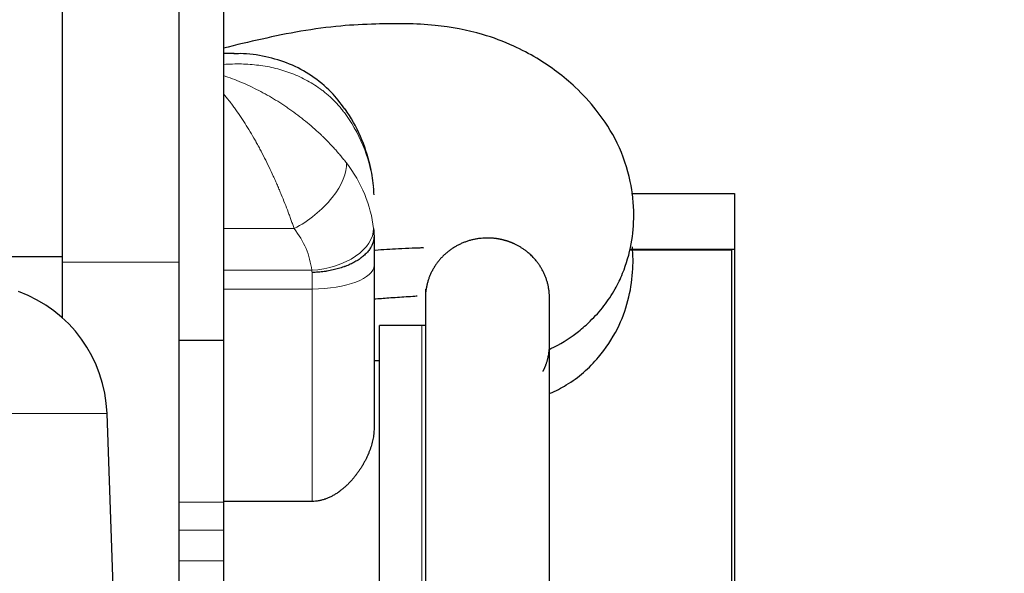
# Model space of a CAD drawing. Header units: inches. Extents: x 0 to 29700, y -16 to 21000.
# Tile 207 of 213: x 26975 to 27531, y 15404 to 15717. Entities that reach past the tile are written whole.
import ezdxf

# ---------------------------------------------------------------- set-up
doc = ezdxf.new("R2010")
doc.units = ezdxf.units.IN
doc.layers.add('1', color=7, linetype='Continuous', true_color=0xffffff)
doc.layers.add('254', color=7, linetype='Continuous', true_color=0xffffff)
doc.styles.add('latin_extended', font='simplex.shx')
doc.dimstyles.get("Standard").update_dxf_attribs({"dimtxt": 0.18, "dimasz": 0.18, "dimexe": 0.18, "dimexo": 0.0625, "dimgap": 0.09, "dimtad": 0, "dimtih": 1, "dimtoh": 1, "dimdec": 4, "dimzin": 0, "dimdsep": 46, "dimtxsty": 'Standard', "dimcen": 0.09, "dimadec": 0, "dimazin": 0, "dimtfac": 1, "dimtdec": 4, "dimtofl": 0, "dimtmove": 0, "dimatfit": 3, "dimfxl": 1, "dimtolj": 1, "dimtzin": 0, "dimarcsym": 0})

# ---------------------------------------------------------------- blocks, each defined once
blk = doc.blocks.new('_U6')
at = {"layer": '254', "color": 3, "linetype": 'Continuous', "lineweight": 13, "transparency": 16777216}
for p, q in [((27997.07, 16631.63), (27997.07, 12876.58)), ((18879.5, 15130.9), (18879.5, 12876.58)), ((19054.5, 12926.58), (27822.07, 12926.58))]:
    blk.add_line(p, q, dxfattribs=at)
at = {"layer": '254', "color": 3, "transparency": 16777216}
for points in [[(19054.5, 12955.75), (19054.5, 12897.41), (18879.5, 12926.58)], [(27822.07, 12897.41), (27822.07, 12955.75), (27997.07, 12926.58)]]:
    blk.add_solid(points, dxfattribs=at)
at = {"layer": 'Defpoints', "color": 0, "transparency": 16777216}
for p in [(27997.07, 16681.63), (18879.5, 15180.9), (27997.07, 12926.58)]:
    blk.add_point(p, dxfattribs=at)
at = {"layer": '254', "color": 2, "lineweight": 13, "transparency": 16777216, "insert": (23163.28, 13189.08), "char_height": 175, "attachment_point": 1, "style": 'latin_extended'}
blk.add_mtext('\\A1;9118', dxfattribs=at)
blk = doc.blocks.new('_U7')
at = {"layer": '254', "color": 3, "linetype": 'Continuous', "lineweight": 13, "transparency": 16777216}
for p, q in [((26755.5, 14905.9), (26755.5, 18076.94)), ((27522.57, 17483.33), (27522.57, 18076.94)), ((26930.5, 18026.94), (27347.57, 18026.94))]:
    blk.add_line(p, q, dxfattribs=at)
at = {"layer": '254', "color": 3, "transparency": 16777216}
for points in [[(26930.5, 18056.1), (26930.5, 17997.77), (26755.5, 18026.94)], [(27347.57, 17997.77), (27347.57, 18056.1), (27522.57, 18026.94)]]:
    blk.add_solid(points, dxfattribs=at)
at = {"layer": 'Defpoints', "color": 0, "transparency": 16777216}
for p in [(27522.57, 18026.94), (27522.57, 17433.33), (26755.5, 14855.9)]:
    blk.add_point(p, dxfattribs=at)
at = {"layer": '254', "color": 2, "lineweight": 13, "transparency": 16777216, "insert": (26914.03, 18289.44), "char_height": 175, "attachment_point": 1, "style": 'latin_extended'}
blk.add_mtext('\\A1;767', dxfattribs=at)

msp = doc.modelspace()

# ---------------------------------------------------------------- linework, layer by layer
at = {"layer": '1', "color": 2, "linetype": 'Continuous', "lineweight": 25}
for p, q in [((26999.499, 15869.72), (26999.499, 15583.16)), ((27090.499, 15740.906), (27090.499, 15536.031)), ((27090.499, 15740.906), (27090.499, 15536.031)), ((27065.499, 15580.107), (27065.499, 15733.568)), ((27096.633, 15697.906), (27090.499, 15697.906)), ((27096.633, 15697.906), (27090.499, 15697.906)), ((27320.829, 15618.9), (27378.999, 15618.9)), ((27378.999, 15618.9), (27378.999, 15587.4)), ((27175.499, 15594.874), (27175.499, 15578.34)), ((27175.499, 15594.874), (27175.499, 15578.34)), ((26999.499, 15583.16), (26920.711, 15583.16)), ((26999.499, 15583.16), (26999.499, 15548.703)), ((27377.499, 15586.9), (27319.592, 15586.9)), ((27319.734, 15587.4), (27378.999, 15587.4)), ((27377.499, 15229.905), (27377.499, 15586.9)), ((27378.999, 15587.4), (27378.999, 15229.906)), ((27065.499, 15301.4), (27065.499, 15580.107)), ((27175.499, 15578.34), (27175.499, 15486.207)), ((27175.499, 15578.34), (27175.499, 15486.207)), ((27204.495, 15564.934), (27204.495, 15273.865)), ((27204.495, 15564.934), (27204.495, 15273.865)), ((27274.495, 15273.865), (27274.495, 15559.944)), ((27274.495, 15273.865), (27274.495, 15559.944)), ((27202.499, 15544.4), (27178.499, 15544.4)), ((27202.499, 15544.4), (27178.499, 15544.4)), ((27178.499, 15294.4), (27178.499, 15544.4)), ((27178.499, 15294.4), (27178.499, 15544.4)), ((27065.499, 15536.031), (27090.499, 15536.031)), ((27065.499, 15536.031), (27090.499, 15536.031)), ((27090.499, 15536.031), (27090.499, 15444.557)), ((27090.499, 15536.031), (27090.499, 15444.557)), ((27178.499, 15524.4), (27175.498, 15524.4)), ((27178.499, 15524.4), (27175.498, 15524.4)), ((27033.192, 15254.471), (27024.803, 15494.694)), ((27140.499, 15445.017), (27090.499, 15445.017)), ((27140.499, 15445.017), (27090.499, 15445.017)), ((27090.499, 15444.557), (27090.499, 15428.695)), ((27090.499, 15444.557), (27090.499, 15428.695)), ((27090.499, 15428.695), (27090.499, 15411.384)), ((27090.499, 15428.695), (27090.499, 15411.384)), ((27090.499, 15411.384), (27090.499, 15325.646)), ((27090.499, 15411.384), (27090.499, 15325.646))]:
    msp.add_line(p, q, dxfattribs=at)
at = {"layer": '1', "color": 110, "linetype": 'Continuous', "lineweight": 13}
for p, q in [((27090.499, 15599.076), (27130.367, 15599.076)), ((27090.499, 15599.076), (27130.367, 15599.076)), ((27065.499, 15580.107), (26999.499, 15580.107)), ((27090.499, 15575.514), (27140.317, 15575.514)), ((27090.499, 15575.514), (27140.317, 15575.514)), ((27140.499, 15564.946), (27140.499, 15574.288)), ((27140.499, 15564.946), (27140.499, 15574.288)), ((27140.499, 15564.946), (27090.499, 15564.946)), ((27140.499, 15564.946), (27090.499, 15564.946)), ((27140.499, 15445.017), (27140.499, 15564.946)), ((27140.499, 15445.017), (27140.499, 15564.946)), ((27202.499, 15294.4), (27202.499, 15544.4)), ((27202.499, 15294.4), (27202.499, 15544.4)), ((26740.194, 15494.694), (27024.803, 15494.694)), ((27065.499, 15444.557), (27090.499, 15444.557)), ((27065.499, 15444.557), (27090.499, 15444.557)), ((27065.499, 15428.695), (27090.499, 15428.695)), ((27065.499, 15428.695), (27090.499, 15428.695)), ((27065.499, 15411.384), (27090.499, 15411.384)), ((27065.499, 15411.384), (27090.499, 15411.384))]:
    msp.add_line(p, q, dxfattribs=at)
at = {"layer": '1', "color": 2, "linetype": 'Continuous', "lineweight": 25}
for centre, radius, start, end in [((26948.849, 15492.041), 76, 2, 70), ((27202.499, 15504.4), 40, 87.13914, 90), ((27202.499, 15504.4), 40, 87.13914, 90)]:
    msp.add_arc(centre, radius, start, end, dxfattribs=at)
at = {"layer": '1', "color": 110, "linetype": 'Continuous', "lineweight": 13}
for centre, major_axis, ratio, start_param, end_param in [((27075.584, 15614.425), (100, 0), 0.9027302, 0.0905386, 0.568297), ((27075.584, 15614.425), (100, 0), 0.9027302, 0.0905386, 0.568297), ((27130.367, 15619.867), (27.48, 21.676), 0.501576, 4.3356504, 5.9668829), ((27130.367, 15619.867), (27.48, 21.676), 0.501576, 4.3356504, 5.9668829), ((27075.584, 15591.547), (100, 0), 0.8293211, 0.0905376, 0.5682956), ((27075.584, 15591.547), (100, 0), 0.8293211, 0.0905376, 0.5682956), ((27075.584, 15570.756), (65, 0), 0.8095568, 0.0905376, 0.5682956), ((27075.584, 15570.756), (65, 0), 0.8095568, 0.0905376, 0.5682956), ((27140.317, 15596.305), (34.782, 3.901), 0.5916278, 4.6461394, 6.2270827), ((27140.317, 15596.305), (34.782, 3.901), 0.5916278, 4.6461394, 6.2270827), ((27140.499, 15578.34), (35, 0), 0.3826834, 4.712389, 6.2831853), ((27140.499, 15578.34), (35, 0), 0.3826834, 4.712389, 6.2831853)]:
    msp.add_ellipse(centre, major_axis=major_axis, ratio=ratio, start_param=start_param, end_param=end_param, dxfattribs=at)
at = {"layer": '1', "color": 2, "linetype": 'Continuous', "lineweight": 25}
for points, knots in [([(27274.609, 15531.047), (27275.522, 15531.45), (27281.397, 15534.189), (27289.561, 15539.551), (27298.726, 15547.849), (27305.157, 15554.857), (27311.323, 15564.088), (27316.983, 15575.81), (27321.099, 15589.926), (27322.663, 15607.665), (27320.647, 15627.022), (27313.676, 15647.313), (27302.436, 15665.024), (27290.287, 15678.18), (27278.827, 15687.793), (27267.21, 15695.657), (27253.219, 15702.991), (27234.289, 15710.083), (27207.992, 15714.899), (27181.042, 15714.907), (27155.666, 15713.7), (27134.114, 15710.729), (27112.111, 15706.174), (27097.685, 15702.764), (27090.499, 15700.904)], [0, 0, 0, 0, 0.0075887, 0.0492285, 0.0733818, 0.110028, 0.1441491, 0.1713587, 0.2181358, 0.2613507, 0.3113844, 0.3711945, 0.428425, 0.4732114, 0.5075941, 0.5425426, 0.5795907, 0.626772, 0.6947174, 0.7788128, 0.828525, 0.8856235, 0.942427, 1, 1, 1, 1]), ([(27274.609, 15531.047), (27275.522, 15531.45), (27281.397, 15534.189), (27289.561, 15539.551), (27298.726, 15547.849), (27305.157, 15554.857), (27311.323, 15564.088), (27316.983, 15575.81), (27321.099, 15589.926), (27322.663, 15607.665), (27320.647, 15627.022), (27313.676, 15647.313), (27302.436, 15665.024), (27290.287, 15678.18), (27278.827, 15687.793), (27267.21, 15695.657), (27253.219, 15702.991), (27234.289, 15710.083), (27207.992, 15714.899), (27181.042, 15714.907), (27155.666, 15713.7), (27134.114, 15710.729), (27112.111, 15706.174), (27097.685, 15702.764), (27090.499, 15700.904)], [0, 0, 0, 0, 0.0075887, 0.0492285, 0.0733818, 0.110028, 0.1441491, 0.1713587, 0.2181358, 0.2613507, 0.3113844, 0.3711945, 0.428425, 0.4732114, 0.5075941, 0.5425426, 0.5795907, 0.626772, 0.6947174, 0.7788128, 0.828525, 0.8856235, 0.942427, 1, 1, 1, 1]), ([(27158.962, 15666.486), (27156.657, 15669.985), (27151.102, 15677.007), (27140.476, 15685.715), (27127.908, 15692.451), (27114.242, 15696.498), (27103.563, 15698.096), (27097.539, 15697.777), (27096.328, 15697.676)], [0, 0, 0, 0, 0.1629821, 0.356512, 0.5502581, 0.7452783, 0.9488145, 1, 1, 1, 1]), ([(27158.962, 15666.486), (27156.657, 15669.985), (27151.102, 15677.007), (27140.476, 15685.715), (27127.908, 15692.451), (27114.242, 15696.498), (27103.563, 15698.096), (27097.539, 15697.777), (27096.328, 15697.676)], [0, 0, 0, 0, 0.1629821, 0.356512, 0.5502581, 0.7452783, 0.9488145, 1, 1, 1, 1]), ([(27175.149, 15623.275), (27174.766, 15627.134), (27173.224, 15636.604), (27168.273, 15651.487), (27162.56, 15661.672), (27159.145, 15666.617)], [0, 0, 0, 0, 0.2486879, 0.6205721, 1, 1, 1, 1]), ([(27175.149, 15623.275), (27174.766, 15627.134), (27173.224, 15636.604), (27168.273, 15651.487), (27162.56, 15661.672), (27159.145, 15666.617)], [0, 0, 0, 0, 0.2486879, 0.6205721, 1, 1, 1, 1]), ([(27175.499, 15594.874), (27175.499, 15594.545), (27175.47, 15593.888), (27175.385, 15593.236), (27175.217, 15592.261), (27175.05, 15591.615), (27174.717, 15590.653), (27174.467, 15590.014), (27174.163, 15589.38), (27173.913, 15588.905), (27173.783, 15588.669), (27173.645, 15588.433), (27173.551, 15588.275), (27173.503, 15588.197), (27173.26, 15587.805), (27172.846, 15587.187), (27172.151, 15586.28), (27171.638, 15585.691), (27170.833, 15584.818), (27170.248, 15584.25), (27169.296, 15583.421), (27168.967, 15583.148), (27168.454, 15582.745), (27168.193, 15582.544), (27167.925, 15582.346), (27167.744, 15582.214), (27167.653, 15582.149), (27167.196, 15581.823), (27166.446, 15581.315), (27165.658, 15580.829), (27164.448, 15580.118), (27163.604, 15579.668), (27162.283, 15579.026), (27161.384, 15578.61), (27160.447, 15578.217), (27159.731, 15577.931), (27159.489, 15577.837), (27159.124, 15577.698), (27159.001, 15577.653), (27158.756, 15577.562), (27158.14, 15577.338), (27157.516, 15577.125), (27156.002, 15576.636), (27153.94, 15576.043), (27151.794, 15575.565), (27150.152, 15575.249), (27149.6, 15575.151), (27148.763, 15575.015), (27148.482, 15574.972), (27147.919, 15574.889), (27147.637, 15574.849), (27146.789, 15574.736), (27145.656, 15574.602), (27143.946, 15574.447), (27142.8, 15574.376), (27141.938, 15574.334), (27141.506, 15574.316), (27141.002, 15574.3), (27140.767, 15574.294), (27140.668, 15574.291), (27140.641, 15574.291), (27140.623, 15574.29), (27140.614, 15574.29), (27140.57, 15574.289), (27140.534, 15574.288), (27140.499, 15574.288)], [0, 0, 0, 0, 0.03125, 0.0625, 0.0625, 0.125, 0.125, 0.15625, 0.1875, 0.1875, 0.203125, 0.2109375, 0.2109375, 0.21875, 0.21875, 0.25, 0.28125, 0.3125, 0.3125, 0.375, 0.375, 0.40625, 0.40625, 0.421875, 0.4296875, 0.4296875, 0.4375, 0.4375, 0.46875, 0.5, 0.5, 0.5625, 0.5625, 0.59375, 0.625, 0.625, 0.640625, 0.640625, 0.6484375, 0.6484375, 0.65625, 0.6875, 0.6875, 0.75, 0.8125, 0.8125, 0.84375, 0.84375, 0.859375, 0.859375, 0.875, 0.875, 0.90625, 0.9375, 0.96875, 0.96875, 0.984375, 0.9921875, 0.9960937, 0.9970703, 0.9975586, 0.9975586, 0.9980469, 0.9980469, 1, 1, 1, 1]), ([(27175.499, 15594.874), (27175.499, 15594.545), (27175.47, 15593.888), (27175.385, 15593.236), (27175.217, 15592.261), (27175.05, 15591.615), (27174.717, 15590.653), (27174.467, 15590.014), (27174.163, 15589.38), (27173.913, 15588.905), (27173.783, 15588.669), (27173.645, 15588.433), (27173.551, 15588.275), (27173.503, 15588.197), (27173.26, 15587.805), (27172.846, 15587.187), (27172.151, 15586.28), (27171.638, 15585.691), (27170.833, 15584.818), (27170.248, 15584.25), (27169.296, 15583.421), (27168.967, 15583.148), (27168.454, 15582.745), (27168.193, 15582.544), (27167.925, 15582.346), (27167.744, 15582.214), (27167.653, 15582.149), (27167.196, 15581.823), (27166.446, 15581.315), (27165.658, 15580.829), (27164.448, 15580.118), (27163.604, 15579.668), (27162.283, 15579.026), (27161.384, 15578.61), (27160.447, 15578.217), (27159.731, 15577.931), (27159.489, 15577.837), (27159.124, 15577.698), (27159.001, 15577.653), (27158.756, 15577.562), (27158.14, 15577.338), (27157.516, 15577.125), (27156.002, 15576.636), (27153.94, 15576.043), (27151.794, 15575.565), (27150.152, 15575.249), (27149.6, 15575.151), (27148.763, 15575.015), (27148.482, 15574.972), (27147.919, 15574.889), (27147.637, 15574.849), (27146.789, 15574.736), (27145.656, 15574.602), (27143.946, 15574.447), (27142.8, 15574.376), (27141.938, 15574.334), (27141.506, 15574.316), (27141.002, 15574.3), (27140.767, 15574.294), (27140.668, 15574.291), (27140.641, 15574.291), (27140.623, 15574.29), (27140.614, 15574.29), (27140.57, 15574.289), (27140.534, 15574.288), (27140.499, 15574.288)], [0, 0, 0, 0, 0.03125, 0.0625, 0.0625, 0.125, 0.125, 0.15625, 0.1875, 0.1875, 0.203125, 0.2109375, 0.2109375, 0.21875, 0.21875, 0.25, 0.28125, 0.3125, 0.3125, 0.375, 0.375, 0.40625, 0.40625, 0.421875, 0.4296875, 0.4296875, 0.4375, 0.4375, 0.46875, 0.5, 0.5, 0.5625, 0.5625, 0.59375, 0.625, 0.625, 0.640625, 0.640625, 0.6484375, 0.6484375, 0.65625, 0.6875, 0.6875, 0.75, 0.8125, 0.8125, 0.84375, 0.84375, 0.859375, 0.859375, 0.875, 0.875, 0.90625, 0.9375, 0.96875, 0.96875, 0.984375, 0.9921875, 0.9960937, 0.9970703, 0.9975586, 0.9975586, 0.9980469, 0.9980469, 1, 1, 1, 1]), ([(27254.863, 15590.321), (27254.74, 15590.379), (27254.494, 15590.493), (27254.122, 15590.66), (27253.749, 15590.823), (27253.376, 15590.981), (27253.001, 15591.135), (27252.624, 15591.284), (27252.247, 15591.43), (27251.868, 15591.57), (27251.489, 15591.707), (27251.108, 15591.839), (27250.726, 15591.967), (27250.342, 15592.09), (27249.958, 15592.209), (27249.572, 15592.323), (27249.185, 15592.433), (27248.797, 15592.539), (27248.408, 15592.64), (27248.018, 15592.737), (27247.626, 15592.83), (27247.233, 15592.918), (27246.839, 15593.002), (27246.444, 15593.081), (27246.048, 15593.156), (27245.651, 15593.227), (27245.252, 15593.293), (27244.852, 15593.355), (27244.451, 15593.413), (27244.049, 15593.466), (27243.504, 15593.532), (27242.817, 15593.603), (27241.986, 15593.669), (27241.154, 15593.717), (27240.32, 15593.745), (27239.486, 15593.754), (27238.65, 15593.744), (27237.442, 15593.702), (27235.868, 15593.586), (27233.936, 15593.34), (27232.024, 15592.989), (27230.135, 15592.537), (27228.273, 15591.983), (27226.444, 15591.329), (27224.654, 15590.579), (27222.913, 15589.734), (27221.225, 15588.798), (27219.594, 15587.772), (27218.023, 15586.66), (27216.517, 15585.463), (27215.081, 15584.187), (27213.722, 15582.838), (27212.445, 15581.42), (27211.252, 15579.935), (27210.145, 15578.386), (27209.128, 15576.778), (27208.204, 15575.119), (27207.379, 15573.414), (27206.653, 15571.669), (27206.03, 15569.889), (27205.51, 15568.075), (27205.094, 15566.234), (27204.799, 15564.459), (27204.669, 15563.297), (27204.622, 15562.759)], [0, 0, 0, 0, 0.0060426, 0.0120723, 0.01809, 0.0240963, 0.0300922, 0.0360783, 0.0420555, 0.0480245, 0.0539861, 0.0599411, 0.0658903, 0.0718344, 0.0777744, 0.083711, 0.0896449, 0.095577, 0.1015081, 0.107439, 0.1133705, 0.1193034, 0.1252385, 0.1311766, 0.1371185, 0.143065, 0.1490169, 0.1549749, 0.16094, 0.1669128, 0.1728941, 0.1851671, 0.1974315, 0.2096944, 0.2219627, 0.2342434, 0.2465436, 0.2588701, 0.2875834, 0.3162094, 0.344837, 0.3734574, 0.4020831, 0.4308031, 0.4595147, 0.4881407, 0.5167699, 0.545392, 0.5740184, 0.6027381, 0.6314514, 0.6600775, 0.6887054, 0.7173259, 0.7459515, 0.7746711, 0.8033827, 0.8320084, 0.8606374, 0.8892591, 0.9178855, 0.9466056, 0.9753186, 1, 1, 1, 1]), ([(27254.863, 15590.321), (27254.74, 15590.379), (27254.494, 15590.493), (27254.122, 15590.66), (27253.749, 15590.823), (27253.376, 15590.981), (27253.001, 15591.135), (27252.624, 15591.284), (27252.247, 15591.43), (27251.868, 15591.57), (27251.489, 15591.707), (27251.108, 15591.839), (27250.726, 15591.967), (27250.342, 15592.09), (27249.958, 15592.209), (27249.572, 15592.323), (27249.185, 15592.433), (27248.797, 15592.539), (27248.408, 15592.64), (27248.018, 15592.737), (27247.626, 15592.83), (27247.233, 15592.918), (27246.839, 15593.002), (27246.444, 15593.081), (27246.048, 15593.156), (27245.651, 15593.227), (27245.252, 15593.293), (27244.852, 15593.355), (27244.451, 15593.413), (27244.049, 15593.466), (27243.504, 15593.532), (27242.817, 15593.603), (27241.986, 15593.669), (27241.154, 15593.717), (27240.32, 15593.745), (27239.486, 15593.754), (27238.65, 15593.744), (27237.442, 15593.702), (27235.868, 15593.586), (27233.936, 15593.34), (27232.024, 15592.989), (27230.135, 15592.537), (27228.273, 15591.983), (27226.444, 15591.329), (27224.654, 15590.579), (27222.913, 15589.734), (27221.225, 15588.798), (27219.594, 15587.772), (27218.023, 15586.66), (27216.517, 15585.463), (27215.081, 15584.187), (27213.722, 15582.838), (27212.445, 15581.42), (27211.252, 15579.935), (27210.145, 15578.386), (27209.128, 15576.778), (27208.204, 15575.119), (27207.379, 15573.414), (27206.653, 15571.669), (27206.03, 15569.889), (27205.51, 15568.075), (27205.094, 15566.234), (27204.799, 15564.459), (27204.669, 15563.297), (27204.622, 15562.759)], [0, 0, 0, 0, 0.0060426, 0.0120723, 0.01809, 0.0240963, 0.0300922, 0.0360783, 0.0420555, 0.0480245, 0.0539861, 0.0599411, 0.0658903, 0.0718344, 0.0777744, 0.083711, 0.0896449, 0.095577, 0.1015081, 0.107439, 0.1133705, 0.1193034, 0.1252385, 0.1311766, 0.1371185, 0.143065, 0.1490169, 0.1549749, 0.16094, 0.1669128, 0.1728941, 0.1851671, 0.1974315, 0.2096944, 0.2219627, 0.2342434, 0.2465436, 0.2588701, 0.2875834, 0.3162094, 0.344837, 0.3734574, 0.4020831, 0.4308031, 0.4595147, 0.4881407, 0.5167699, 0.545392, 0.5740184, 0.6027381, 0.6314514, 0.6600775, 0.6887054, 0.7173259, 0.7459515, 0.7746711, 0.8033827, 0.8320084, 0.8606374, 0.8892591, 0.9178855, 0.9466056, 0.9753186, 1, 1, 1, 1]), ([(27175.505, 15586.899), (27175.694, 15586.915), (27180.283, 15587.296), (27187.483, 15587.738), (27195.757, 15588.148), (27200.412, 15588.286), (27202.574, 15588.317), (27203.454, 15588.288)], [0, 0, 0, 0, 0.0203338, 0.4927057, 0.772222, 0.9051256, 1, 1, 1, 1]), ([(27175.505, 15586.899), (27175.694, 15586.915), (27180.283, 15587.296), (27187.483, 15587.738), (27195.757, 15588.148), (27200.412, 15588.286), (27202.574, 15588.317), (27203.454, 15588.288)], [0, 0, 0, 0, 0.0203338, 0.4927057, 0.772222, 0.9051256, 1, 1, 1, 1]), ([(27274.498, 15559.729), (27274.502, 15560.356), (27274.475, 15561.615), (27274.324, 15563.502), (27274.061, 15565.388), (27273.688, 15567.258), (27273.208, 15569.106), (27272.622, 15570.921), (27271.931, 15572.702), (27271.136, 15574.444), (27270.241, 15576.142), (27269.25, 15577.786), (27268.166, 15579.372), (27267.121, 15580.728), (27266.15, 15581.872), (27265.282, 15582.819), (27264.377, 15583.735), (27263.436, 15584.618), (27262.459, 15585.468), (27261.56, 15586.194), (27260.754, 15586.806), (27260.052, 15587.312), (27259.34, 15587.799), (27258.618, 15588.267), (27257.887, 15588.716), (27257.146, 15589.147), (27256.396, 15589.558), (27255.635, 15589.95), (27255.122, 15590.199), (27254.863, 15590.321)], [0, 0, 0, 0, 0.0494979, 0.099514, 0.1495666, 0.1998156, 0.2500065, 0.3000352, 0.3500609, 0.4002428, 0.4504896, 0.5005413, 0.5505573, 0.6006968, 0.63408, 0.6674099, 0.7007338, 0.7340991, 0.7675529, 0.8011419, 0.823533, 0.8458181, 0.8680109, 0.8901249, 0.912174, 0.934172, 0.9561329, 0.9780709, 1, 1, 1, 1]), ([(27274.498, 15559.729), (27274.502, 15560.356), (27274.475, 15561.615), (27274.324, 15563.502), (27274.061, 15565.388), (27273.688, 15567.258), (27273.208, 15569.106), (27272.622, 15570.921), (27271.931, 15572.702), (27271.136, 15574.444), (27270.241, 15576.142), (27269.25, 15577.786), (27268.166, 15579.372), (27267.121, 15580.728), (27266.15, 15581.872), (27265.282, 15582.819), (27264.377, 15583.735), (27263.436, 15584.618), (27262.459, 15585.468), (27261.56, 15586.194), (27260.754, 15586.806), (27260.052, 15587.312), (27259.34, 15587.799), (27258.618, 15588.267), (27257.887, 15588.716), (27257.146, 15589.147), (27256.396, 15589.558), (27255.635, 15589.95), (27255.122, 15590.199), (27254.863, 15590.321)], [0, 0, 0, 0, 0.0494979, 0.099514, 0.1495666, 0.1998156, 0.2500065, 0.3000352, 0.3500609, 0.4002428, 0.4504896, 0.5005413, 0.5505573, 0.6006968, 0.63408, 0.6674099, 0.7007338, 0.7340991, 0.7675529, 0.8011419, 0.823533, 0.8458181, 0.8680109, 0.8901249, 0.912174, 0.934172, 0.9561329, 0.9780709, 1, 1, 1, 1]), ([(27274.855, 15506.051), (27278.027, 15507.448), (27288.504, 15512.829), (27301.482, 15524.229), (27313.047, 15541.404), (27319.27, 15558.094), (27321.803, 15573.743), (27321.717, 15584.022), (27321.31, 15588.781)], [0, 0, 0, 0, 0.1026652, 0.3499772, 0.5408641, 0.7063233, 0.8632906, 1, 1, 1, 1]), ([(27274.855, 15506.051), (27278.027, 15507.448), (27288.504, 15512.829), (27301.482, 15524.229), (27313.047, 15541.404), (27319.27, 15558.094), (27321.803, 15573.743), (27321.717, 15584.022), (27321.31, 15588.781)], [0, 0, 0, 0, 0.1026652, 0.3499772, 0.5408641, 0.7063233, 0.8632906, 1, 1, 1, 1]), ([(27175.481, 15559.33), (27178.262, 15559.577), (27184.312, 15560.038), (27191.997, 15560.551), (27197.352, 15560.849), (27199.439, 15561.024), (27199.882, 15561.06)], [0, 0, 0, 0, 0.3421394, 0.7429994, 0.945437, 1, 1, 1, 1]), ([(27175.481, 15559.33), (27178.262, 15559.577), (27184.312, 15560.038), (27191.997, 15560.551), (27197.352, 15560.849), (27199.439, 15561.024), (27199.882, 15561.06)], [0, 0, 0, 0, 0.3421394, 0.7429994, 0.945437, 1, 1, 1, 1]), ([(27270.851, 15518.414), (27270.899, 15518.508), (27270.996, 15518.697), (27271.137, 15518.982), (27271.276, 15519.269), (27271.413, 15519.558), (27271.547, 15519.848), (27271.678, 15520.141), (27271.806, 15520.435), (27271.932, 15520.731), (27272.055, 15521.029), (27272.176, 15521.329), (27272.294, 15521.631), (27272.409, 15521.934), (27272.522, 15522.24), (27272.681, 15522.684), (27272.879, 15523.267), (27273.107, 15523.993), (27273.318, 15524.722), (27273.512, 15525.456), (27273.689, 15526.194), (27273.875, 15527.06), (27274.06, 15528.056), (27274.228, 15529.182), (27274.347, 15530.225), (27274.403, 15530.894), (27274.423, 15531.185)], [0, 0, 0, 0, 0.0236946, 0.0474322, 0.0712152, 0.0950457, 0.1189261, 0.1428587, 0.1668456, 0.1908891, 0.2149914, 0.2391547, 0.2633812, 0.2876731, 0.3120325, 0.3364614, 0.3934722, 0.4504017, 0.5072783, 0.5641308, 0.6209877, 0.6778778, 0.7635542, 0.8489448, 0.9341458, 1, 1, 1, 1]), ([(27270.851, 15518.414), (27270.899, 15518.508), (27270.996, 15518.697), (27271.137, 15518.982), (27271.276, 15519.269), (27271.413, 15519.558), (27271.547, 15519.848), (27271.678, 15520.141), (27271.806, 15520.435), (27271.932, 15520.731), (27272.055, 15521.029), (27272.176, 15521.329), (27272.294, 15521.631), (27272.409, 15521.934), (27272.522, 15522.24), (27272.681, 15522.684), (27272.879, 15523.267), (27273.107, 15523.993), (27273.318, 15524.722), (27273.512, 15525.456), (27273.689, 15526.194), (27273.875, 15527.06), (27274.06, 15528.056), (27274.228, 15529.182), (27274.347, 15530.225), (27274.403, 15530.894), (27274.423, 15531.185)], [0, 0, 0, 0, 0.0236946, 0.0474322, 0.0712152, 0.0950457, 0.1189261, 0.1428587, 0.1668456, 0.1908891, 0.2149914, 0.2391547, 0.2633812, 0.2876731, 0.3120325, 0.3364614, 0.3934722, 0.4504017, 0.5072783, 0.5641308, 0.6209877, 0.6778778, 0.7635542, 0.8489448, 0.9341458, 1, 1, 1, 1]), ([(27175.499, 15486.207), (27175.499, 15485.692), (27175.484, 15485.175), (27175.426, 15484.139), (27175.383, 15483.62), (27175.27, 15482.578), (27175.2, 15482.055), (27175.035, 15481.007), (27174.939, 15480.482), (27174.615, 15478.901), (27174.349, 15477.841), (27173.722, 15475.709), (27173.36, 15474.638), (27172.748, 15473.023), (27172.532, 15472.483), (27172.247, 15471.807), (27172.189, 15471.671), (27172.073, 15471.401), (27171.896, 15470.996), (27171.713, 15470.592), (27171.34, 15469.786), (27170.823, 15468.717), (27169.987, 15467.126), (27169.092, 15465.551), (27168.138, 15463.991), (27167.461, 15462.962), (27166.764, 15461.939), (27166.405, 15461.431), (27165.851, 15460.673), (27165.57, 15460.296), (27165.283, 15459.92), (27165.09, 15459.67), (27164.993, 15459.545), (27164.504, 15458.923), (27164.104, 15458.432), (27163.286, 15457.463), (27162.868, 15456.986), (27162.013, 15456.046), (27161.576, 15455.583), (27160.682, 15454.673), (27160.225, 15454.226), (27159.29, 15453.349), (27158.812, 15452.92), (27157.833, 15452.079), (27157.332, 15451.669), (27156.561, 15451.069), (27156.301, 15450.871), (27155.906, 15450.58), (27155.774, 15450.483), (27155.574, 15450.34), (27155.507, 15450.292), (27155.373, 15450.197), (27154.768, 15449.772), (27154.152, 15449.366), (27153.037, 15448.679), (27152.47, 15448.352), (27151.314, 15447.735), (27150.726, 15447.445), (27149.526, 15446.905), (27148.914, 15446.655), (27148.133, 15446.372), (27147.976, 15446.316), (27147.739, 15446.236), (27147.66, 15446.209), (27147.502, 15446.157), (27147.106, 15446.029), (27146.708, 15445.911), (27145.75, 15445.648), (27145.106, 15445.5), (27143.808, 15445.261), (27143.153, 15445.17), (27141.834, 15445.048), (27141.169, 15445.017), (27140.499, 15445.017)], [0, 0, 0, 0, 0.03125, 0.03125, 0.0625, 0.0625, 0.09375, 0.09375, 0.125, 0.125, 0.1875, 0.1875, 0.25, 0.25, 0.28125, 0.28125, 0.2890625, 0.2890625, 0.296875, 0.3125, 0.3125, 0.34375, 0.375, 0.40625, 0.4375, 0.46875, 0.46875, 0.5, 0.5, 0.515625, 0.5234375, 0.5234375, 0.53125, 0.53125, 0.5625, 0.5625, 0.59375, 0.59375, 0.625, 0.625, 0.65625, 0.65625, 0.6875, 0.6875, 0.71875, 0.71875, 0.734375, 0.734375, 0.7421875, 0.7421875, 0.7460937, 0.7460937, 0.75, 0.78125, 0.78125, 0.8125, 0.8125, 0.84375, 0.84375, 0.875, 0.875, 0.8828125, 0.8828125, 0.8867187, 0.8867187, 0.890625, 0.90625, 0.90625, 0.9375, 0.9375, 0.96875, 0.96875, 1, 1, 1, 1]), ([(27175.499, 15486.207), (27175.499, 15485.692), (27175.484, 15485.175), (27175.426, 15484.139), (27175.383, 15483.62), (27175.27, 15482.578), (27175.2, 15482.055), (27175.035, 15481.007), (27174.939, 15480.482), (27174.615, 15478.901), (27174.349, 15477.841), (27173.722, 15475.709), (27173.36, 15474.638), (27172.748, 15473.023), (27172.532, 15472.483), (27172.247, 15471.807), (27172.189, 15471.671), (27172.073, 15471.401), (27171.896, 15470.996), (27171.713, 15470.592), (27171.34, 15469.786), (27170.823, 15468.717), (27169.987, 15467.126), (27169.092, 15465.551), (27168.138, 15463.991), (27167.461, 15462.962), (27166.764, 15461.939), (27166.405, 15461.431), (27165.851, 15460.673), (27165.57, 15460.296), (27165.283, 15459.92), (27165.09, 15459.67), (27164.993, 15459.545), (27164.504, 15458.923), (27164.104, 15458.432), (27163.286, 15457.463), (27162.868, 15456.986), (27162.013, 15456.046), (27161.576, 15455.583), (27160.682, 15454.673), (27160.225, 15454.226), (27159.29, 15453.349), (27158.812, 15452.92), (27157.833, 15452.079), (27157.332, 15451.669), (27156.561, 15451.069), (27156.301, 15450.871), (27155.906, 15450.58), (27155.774, 15450.483), (27155.574, 15450.34), (27155.507, 15450.292), (27155.373, 15450.197), (27154.768, 15449.772), (27154.152, 15449.366), (27153.037, 15448.679), (27152.47, 15448.352), (27151.314, 15447.735), (27150.726, 15447.445), (27149.526, 15446.905), (27148.914, 15446.655), (27148.133, 15446.372), (27147.976, 15446.316), (27147.739, 15446.236), (27147.66, 15446.209), (27147.502, 15446.157), (27147.106, 15446.029), (27146.708, 15445.911), (27145.75, 15445.648), (27145.106, 15445.5), (27143.808, 15445.261), (27143.153, 15445.17), (27141.834, 15445.048), (27141.169, 15445.017), (27140.499, 15445.017)], [0, 0, 0, 0, 0.03125, 0.03125, 0.0625, 0.0625, 0.09375, 0.09375, 0.125, 0.125, 0.1875, 0.1875, 0.25, 0.25, 0.28125, 0.28125, 0.2890625, 0.2890625, 0.296875, 0.3125, 0.3125, 0.34375, 0.375, 0.40625, 0.4375, 0.46875, 0.46875, 0.5, 0.5, 0.515625, 0.5234375, 0.5234375, 0.53125, 0.53125, 0.5625, 0.5625, 0.59375, 0.59375, 0.625, 0.625, 0.65625, 0.65625, 0.6875, 0.6875, 0.71875, 0.71875, 0.734375, 0.734375, 0.7421875, 0.7421875, 0.7460938, 0.7460938, 0.75, 0.78125, 0.78125, 0.8125, 0.8125, 0.84375, 0.84375, 0.875, 0.875, 0.8828125, 0.8828125, 0.8867188, 0.8867188, 0.890625, 0.90625, 0.90625, 0.9375, 0.9375, 0.96875, 0.96875, 1, 1, 1, 1])]:
    msp.add_open_spline(points, degree=3, knots=knots, dxfattribs=at)
at = {"layer": '1', "color": 110, "linetype": 'Continuous', "lineweight": 13}
for points, knots in [([(27159.866, 15663.01), (27159.366, 15663.717), (27158.856, 15664.408), (27157.817, 15665.762), (27157.288, 15666.425), (27156.211, 15667.722), (27155.663, 15668.357), (27154.547, 15669.599), (27153.979, 15670.207), (27152.248, 15671.992), (27151.056, 15673.13), (27149.21, 15674.762), (27148.585, 15675.294), (27147.633, 15676.074), (27147.313, 15676.33), (27146.83, 15676.711), (27146.668, 15676.837), (27146.344, 15677.087), (27146.182, 15677.212), (27144.715, 15678.322), (27143.386, 15679.252), (27140.678, 15681.005), (27139.298, 15681.828), (27136.49, 15683.374), (27135.06, 15684.096), (27132.152, 15685.443), (27130.673, 15686.069), (27128.417, 15686.936), (27127.659, 15687.214), (27126.512, 15687.612), (27126.129, 15687.742), (27125.362, 15687.995), (27124.977, 15688.119), (27123.051, 15688.721), (27121.499, 15689.153), (27118.37, 15689.923), (27116.794, 15690.262), (27113.619, 15690.849), (27112.02, 15691.099), (27108.797, 15691.511), (27107.173, 15691.674), (27103.902, 15691.915), (27102.255, 15691.994), (27098.934, 15692.068), (27097.261, 15692.063), (27093.888, 15691.972), (27092.197, 15691.885), (27090.499, 15691.759)], [0, 0, 0, 0, 0.03125, 0.03125, 0.0625, 0.0625, 0.09375, 0.09375, 0.125, 0.125, 0.1875, 0.1875, 0.21875, 0.21875, 0.234375, 0.234375, 0.2421875, 0.2421875, 0.25, 0.25, 0.3125, 0.3125, 0.375, 0.375, 0.4375, 0.4375, 0.5, 0.5, 0.53125, 0.53125, 0.546875, 0.546875, 0.5625, 0.5625, 0.625, 0.625, 0.6875, 0.6875, 0.75, 0.75, 0.8125, 0.8125, 0.875, 0.875, 0.9375, 0.9375, 1, 1, 1, 1]), ([(27159.866, 15663.01), (27159.366, 15663.717), (27158.856, 15664.408), (27157.817, 15665.762), (27157.288, 15666.425), (27156.211, 15667.722), (27155.663, 15668.357), (27154.547, 15669.599), (27153.979, 15670.207), (27152.248, 15671.992), (27151.056, 15673.13), (27149.21, 15674.762), (27148.585, 15675.294), (27147.633, 15676.074), (27147.313, 15676.33), (27146.83, 15676.711), (27146.668, 15676.837), (27146.344, 15677.087), (27146.182, 15677.212), (27144.715, 15678.322), (27143.386, 15679.252), (27140.678, 15681.005), (27139.298, 15681.828), (27136.49, 15683.374), (27135.06, 15684.096), (27132.152, 15685.443), (27130.673, 15686.069), (27128.417, 15686.936), (27127.659, 15687.214), (27126.512, 15687.612), (27126.129, 15687.742), (27125.362, 15687.995), (27124.977, 15688.119), (27123.051, 15688.721), (27121.499, 15689.153), (27118.37, 15689.923), (27116.794, 15690.262), (27113.619, 15690.849), (27112.02, 15691.099), (27108.797, 15691.511), (27107.173, 15691.674), (27103.902, 15691.915), (27102.255, 15691.994), (27098.934, 15692.068), (27097.261, 15692.063), (27093.888, 15691.972), (27092.197, 15691.885), (27090.499, 15691.759)], [0, 0, 0, 0, 0.03125, 0.03125, 0.0625, 0.0625, 0.09375, 0.09375, 0.125, 0.125, 0.1875, 0.1875, 0.21875, 0.21875, 0.234375, 0.234375, 0.2421875, 0.2421875, 0.25, 0.25, 0.3125, 0.3125, 0.375, 0.375, 0.4375, 0.4375, 0.5, 0.5, 0.53125, 0.53125, 0.546875, 0.546875, 0.5625, 0.5625, 0.625, 0.625, 0.6875, 0.6875, 0.75, 0.75, 0.8125, 0.8125, 0.875, 0.875, 0.9375, 0.9375, 1, 1, 1, 1]), ([(27090.499, 15685.481), (27092.197, 15684.911), (27093.888, 15684.305), (27097.261, 15683.022), (27098.934, 15682.348), (27102.255, 15680.936), (27103.902, 15680.199), (27107.173, 15678.661), (27108.797, 15677.861), (27112.02, 15676.2), (27113.619, 15675.338), (27116.794, 15673.552), (27118.37, 15672.628), (27121.499, 15670.718), (27123.051, 15669.731), (27124.977, 15668.457), (27125.362, 15668.2), (27126.129, 15667.682), (27126.513, 15667.422), (27127.659, 15666.633), (27128.417, 15666.101), (27130.673, 15664.489), (27132.152, 15663.391), (27135.06, 15661.15), (27136.49, 15660.007), (27139.298, 15657.677), (27140.678, 15656.489), (27143.386, 15654.071), (27144.715, 15652.84), (27146.182, 15651.431), (27146.344, 15651.274), (27146.668, 15650.959), (27146.83, 15650.802), (27147.313, 15650.329), (27147.633, 15650.013), (27148.585, 15649.063), (27149.21, 15648.428), (27151.056, 15646.518), (27152.248, 15645.236), (27153.979, 15643.305), (27154.547, 15642.66), (27155.663, 15641.368), (27156.211, 15640.721), (27157.288, 15639.426), (27157.817, 15638.777), (27158.856, 15637.479), (27159.366, 15636.83), (27159.866, 15636.181)], [0, 0, 0, 0, 0.0625, 0.0625, 0.125, 0.125, 0.1875, 0.1875, 0.25, 0.25, 0.3125, 0.3125, 0.375, 0.375, 0.4375, 0.4375, 0.453125, 0.453125, 0.46875, 0.46875, 0.5, 0.5, 0.5625, 0.5625, 0.625, 0.625, 0.6875, 0.6875, 0.75, 0.75, 0.7578125, 0.7578125, 0.765625, 0.765625, 0.78125, 0.78125, 0.8125, 0.8125, 0.875, 0.875, 0.90625, 0.90625, 0.9375, 0.9375, 0.96875, 0.96875, 1, 1, 1, 1]), ([(27090.499, 15685.481), (27092.197, 15684.911), (27093.888, 15684.305), (27097.261, 15683.022), (27098.934, 15682.348), (27102.255, 15680.936), (27103.902, 15680.199), (27107.173, 15678.661), (27108.797, 15677.861), (27112.02, 15676.2), (27113.619, 15675.338), (27116.794, 15673.552), (27118.37, 15672.628), (27121.499, 15670.718), (27123.051, 15669.731), (27124.977, 15668.457), (27125.362, 15668.2), (27126.129, 15667.682), (27126.513, 15667.422), (27127.659, 15666.633), (27128.417, 15666.101), (27130.673, 15664.489), (27132.152, 15663.391), (27135.06, 15661.15), (27136.49, 15660.007), (27139.298, 15657.677), (27140.678, 15656.489), (27143.386, 15654.071), (27144.715, 15652.84), (27146.182, 15651.431), (27146.344, 15651.274), (27146.668, 15650.959), (27146.83, 15650.802), (27147.313, 15650.329), (27147.633, 15650.013), (27148.585, 15649.063), (27149.21, 15648.428), (27151.056, 15646.518), (27152.248, 15645.236), (27153.979, 15643.305), (27154.547, 15642.66), (27155.663, 15641.368), (27156.211, 15640.721), (27157.288, 15639.426), (27157.817, 15638.777), (27158.856, 15637.479), (27159.366, 15636.83), (27159.866, 15636.181)], [0, 0, 0, 0, 0.0625, 0.0625, 0.125, 0.125, 0.1875, 0.1875, 0.25, 0.25, 0.3125, 0.3125, 0.375, 0.375, 0.4375, 0.4375, 0.453125, 0.453125, 0.46875, 0.46875, 0.5, 0.5, 0.5625, 0.5625, 0.625, 0.625, 0.6875, 0.6875, 0.75, 0.75, 0.7578125, 0.7578125, 0.765625, 0.765625, 0.78125, 0.78125, 0.8125, 0.8125, 0.875, 0.875, 0.90625, 0.90625, 0.9375, 0.9375, 0.96875, 0.96875, 1, 1, 1, 1]), ([(27130.367, 15599.076), (27130.11, 15599.825), (27129.848, 15600.58), (27129.313, 15602.106), (27129.04, 15602.876), (27128.483, 15604.43), (27127.915, 15605.997), (27127.325, 15607.591), (27126.422, 15610.001), (27125.797, 15611.634), (27124.497, 15614.947), (27123.822, 15616.627), (27122.77, 15619.184), (27122.412, 15620.042), (27122.002, 15621.014), (27121.956, 15621.122), (27121.865, 15621.338), (27121.819, 15621.446), (27121.681, 15621.771), (27121.404, 15622.421), (27121.125, 15623.07), (27120.564, 15624.367), (27120.185, 15625.23), (27119.42, 15626.954), (27119.033, 15627.814), (27117.859, 15630.392), (27117.059, 15632.105), (27115.422, 15635.518), (27114.585, 15637.218), (27112.872, 15640.605), (27111.996, 15642.292), (27110.875, 15644.391), (27110.649, 15644.81), (27110.308, 15645.438), (27110.195, 15645.648), (27109.966, 15646.066), (27109.623, 15646.692), (27109.278, 15647.316), (27108.932, 15647.937), (27108.816, 15648.144), (27108.584, 15648.557), (27108.468, 15648.763), (27107.423, 15650.611), (27106.484, 15652.222), (27104.588, 15655.382), (27103.63, 15656.932), (27101.694, 15659.97), (27100.715, 15661.458), (27098.733, 15664.375), (27097.731, 15665.802), (27096.208, 15667.897), (27095.698, 15668.588), (27095.055, 15669.441), (27094.926, 15669.612), (27094.669, 15669.951), (27094.539, 15670.12), (27094.152, 15670.626), (27093.892, 15670.961), (27092.595, 15672.621), (27091.551, 15673.909), (27090.499, 15675.155)], [0, 0, 0, 0, 0.03125, 0.03125, 0.0625, 0.0625, 0.09375, 0.125, 0.125, 0.1875, 0.1875, 0.25, 0.25, 0.28125, 0.28125, 0.2851562, 0.2851562, 0.2890625, 0.2890625, 0.296875, 0.3125, 0.3125, 0.34375, 0.34375, 0.375, 0.375, 0.4375, 0.4375, 0.5, 0.5, 0.5625, 0.5625, 0.578125, 0.578125, 0.5859375, 0.5859375, 0.59375, 0.609375, 0.609375, 0.6171875, 0.6171875, 0.625, 0.625, 0.6875, 0.6875, 0.75, 0.75, 0.8125, 0.8125, 0.875, 0.875, 0.90625, 0.90625, 0.9140625, 0.9140625, 0.921875, 0.921875, 0.9375, 0.9375, 1, 1, 1, 1]), ([(27130.367, 15599.076), (27130.11, 15599.825), (27129.848, 15600.58), (27129.313, 15602.106), (27129.04, 15602.876), (27128.483, 15604.43), (27127.915, 15605.997), (27127.325, 15607.591), (27126.422, 15610.001), (27125.797, 15611.634), (27124.497, 15614.947), (27123.822, 15616.627), (27122.77, 15619.184), (27122.412, 15620.042), (27122.002, 15621.014), (27121.956, 15621.122), (27121.865, 15621.338), (27121.819, 15621.446), (27121.681, 15621.771), (27121.404, 15622.421), (27121.125, 15623.07), (27120.564, 15624.367), (27120.185, 15625.23), (27119.42, 15626.954), (27119.033, 15627.814), (27117.859, 15630.392), (27117.059, 15632.105), (27115.422, 15635.518), (27114.585, 15637.218), (27112.872, 15640.605), (27111.996, 15642.292), (27110.875, 15644.391), (27110.649, 15644.81), (27110.308, 15645.438), (27110.195, 15645.648), (27109.966, 15646.066), (27109.623, 15646.692), (27109.278, 15647.316), (27108.932, 15647.937), (27108.816, 15648.144), (27108.584, 15648.557), (27108.468, 15648.763), (27107.423, 15650.611), (27106.484, 15652.222), (27104.588, 15655.382), (27103.63, 15656.932), (27101.694, 15659.97), (27100.715, 15661.458), (27098.733, 15664.375), (27097.731, 15665.802), (27096.208, 15667.897), (27095.698, 15668.588), (27095.055, 15669.441), (27094.926, 15669.612), (27094.669, 15669.951), (27094.539, 15670.12), (27094.152, 15670.626), (27093.892, 15670.961), (27092.595, 15672.621), (27091.551, 15673.909), (27090.499, 15675.155)], [0, 0, 0, 0, 0.03125, 0.03125, 0.0625, 0.0625, 0.09375, 0.125, 0.125, 0.1875, 0.1875, 0.25, 0.25, 0.28125, 0.28125, 0.2851562, 0.2851562, 0.2890625, 0.2890625, 0.296875, 0.3125, 0.3125, 0.34375, 0.34375, 0.375, 0.375, 0.4375, 0.4375, 0.5, 0.5, 0.5625, 0.5625, 0.578125, 0.578125, 0.5859375, 0.5859375, 0.59375, 0.609375, 0.609375, 0.6171875, 0.6171875, 0.625, 0.625, 0.6875, 0.6875, 0.75, 0.75, 0.8125, 0.8125, 0.875, 0.875, 0.90625, 0.90625, 0.9140625, 0.9140625, 0.921875, 0.921875, 0.9375, 0.9375, 1, 1, 1, 1])]:
    msp.add_open_spline(points, degree=3, knots=knots, dxfattribs=at)
at = {"layer": '1', "color": 2, "linetype": 'Continuous', "lineweight": 25}
for points in [[(27175.499, 15618.181), (27175.431, 15619.643), (27175.323, 15621.112), (27175.174, 15622.587)], [(27175.499, 15618.181), (27175.431, 15619.643), (27175.323, 15621.112), (27175.174, 15622.587)], [(27175.174, 15599.045), (27175.323, 15597.69), (27175.431, 15596.321), (27175.499, 15594.939)], [(27175.174, 15599.045), (27175.323, 15597.69), (27175.431, 15596.321), (27175.499, 15594.939)], [(27175.499, 15594.939), (27175.499, 15594.919), (27175.499, 15594.897), (27175.499, 15594.874)], [(27175.499, 15594.939), (27175.499, 15594.919), (27175.499, 15594.897), (27175.499, 15594.874)]]:
    msp.add_open_spline(points, degree=3, dxfattribs=at)
at = {"layer": '1', "color": 110, "linetype": 'Continuous', "lineweight": 13}
msp.add_open_spline([(27140.499, 15574.288), (27140.455, 15574.702), (27140.394, 15575.111), (27140.317, 15575.514)], degree=3, dxfattribs=at)
msp.add_open_spline([(27140.499, 15574.288), (27140.455, 15574.702), (27140.394, 15575.111), (27140.317, 15575.514)], degree=3, dxfattribs=at)

# ---------------------------------------------------------------- dimensions: what is measured, and where the dimension line sits
at = {"layer": '254', "color": 2, "linetype": 'Continuous', "lineweight": 13}
for base, p1, p2, picture, middle in [((27522.566, 18026.936), (26755.499, 14855.9), (27522.566, 17433.332), '_U7', (27139.032, 18026.936)), ((27997.065, 12926.581), (18879.499, 15180.9), (27997.065, 16681.628), '_U6', (23438.282, 12926.581))]:
    dim = msp.add_linear_dim(base=base, p1=p1, p2=p2, dimstyle='Standard', override={"dimscale": 50, "dimtxt": 3.5, "dimasz": 3.5, "dimexe": 1, "dimexo": 1, "dimgap": 1.75, "dimtad": 1, "dimtih": 1, "dimtoh": 0, "dimdec": 0, "dimlfac": 1, "dimzin": 8, "dimdsep": 46, "dimlunit": 2, "dimtxsty": 'latin_extended', "dimsah": 1, "dimse1": 0, "dimse2": 0, "dimsd1": 0, "dimsd2": 0, "dimclrd": 3, "dimclre": 3, "dimclrt": 2, "dimtol": 0, "dimtm": -0.1, "dimtfac": 0.714286, "dimtdec": 3, "dimtofl": 1, "dimtmove": 0, "dimtzin": 8, "dimlwd": 13, "dimlwe": 13}, dxfattribs=at)
    dim.commit()
    dim.dimension.update_dxf_attribs({"geometry": picture, "text_midpoint": middle, "dimtype": 160})

doc.saveas('drawing.dxf')
